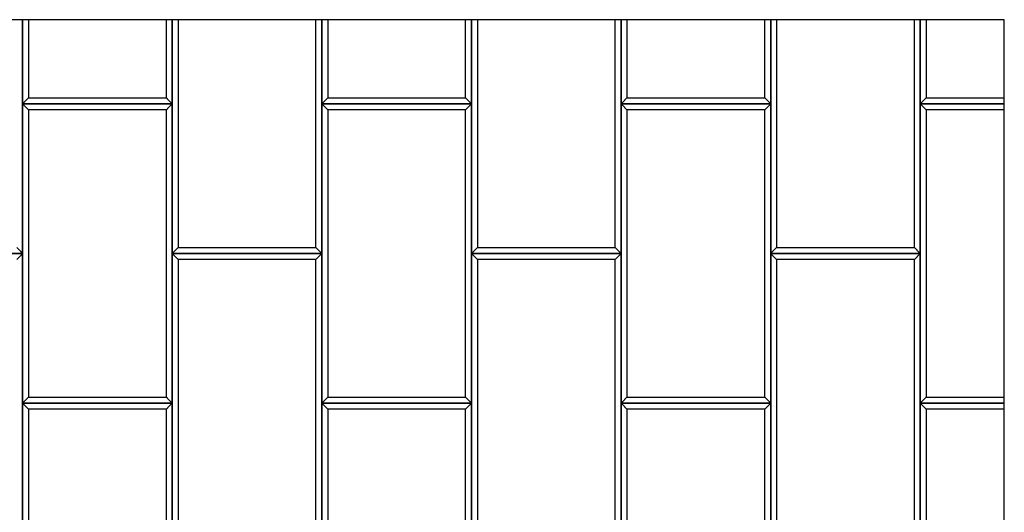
# Model space of a CAD drawing. Header units: millimetres. Extents: x 3599.64 to 3608.29, y 2161.69 to 2166.79.
# Tile 9 of 22: x 3602.85 to 3603.83, y 2163.16 to 2163.66. Entities that reach past the tile are written whole.
import ezdxf

# ---------------------------------------------------------------- set-up
doc = ezdxf.new("R2010")
doc.units = ezdxf.units.MM
doc.layers.add('Default', color=7, linetype='Continuous', true_color=0x000000)
doc.layers.add('Make2D$Visible$Curves', color=7, linetype='Continuous', true_color=0x000000)

# ---------------------------------------------------------------- blocks, each defined once
blk = doc.blocks.new('Wisteria2')
at = {"layer": 'Default'}
blk.add_lwpolyline([(3601.86434, 2161.68871), (3603.83284, 2161.68871), (3603.83284, 2163.65721), (3601.86434, 2163.65721)], close=True, dxfattribs=at)
at = {"layer": 'Make2D$Visible$Curves', "color": 18, "lineweight": -3, "true_color": 0x000000}
for points, degree in [([(3602.84859, 2163.42296), (3602.84859, 2163.54009), (3602.84859, 2163.65721)], 2), ([(3602.84859, 2163.65721), (3602.84859, 2163.61509), (3602.84859, 2163.57296)], 2), ([(3602.85449, 2163.65721), (3602.85449, 2163.61804), (3602.85449, 2163.57887)], 2), ([(3602.99268, 2163.57887), (3602.99268, 2163.61804), (3602.99268, 2163.65721)], 2), ([(3602.99859, 2163.65721), (3602.99859, 2163.54009), (3602.99859, 2163.42296)], 2), ([(3602.99859, 2163.57296), (3602.99859, 2163.61509), (3602.99859, 2163.65721)], 2), ([(3603.00449, 2163.65721), (3603.00449, 2163.54304), (3603.00449, 2163.42887)], 2), ([(3603.14268, 2163.42887), (3603.14268, 2163.54304), (3603.14268, 2163.65721)], 2), ([(3603.14859, 2163.42296), (3603.14859, 2163.54009), (3603.14859, 2163.65721)], 2), ([(3603.14859, 2163.65721), (3603.14859, 2163.61509), (3603.14859, 2163.57296)], 2), ([(3603.15449, 2163.65721), (3603.15449, 2163.61804), (3603.15449, 2163.57887)], 2), ([(3603.29268, 2163.57887), (3603.29268, 2163.61804), (3603.29268, 2163.65721)], 2), ([(3603.29859, 2163.65721), (3603.29859, 2163.54009), (3603.29859, 2163.42296)], 2), ([(3603.29859, 2163.57296), (3603.29859, 2163.61509), (3603.29859, 2163.65721)], 2), ([(3603.30449, 2163.65721), (3603.30449, 2163.54304), (3603.30449, 2163.42887)], 2), ([(3603.44268, 2163.42887), (3603.44268, 2163.54304), (3603.44268, 2163.65721)], 2), ([(3603.44859, 2163.42296), (3603.44859, 2163.54009), (3603.44859, 2163.65721)], 2), ([(3603.44859, 2163.65721), (3603.44859, 2163.61509), (3603.44859, 2163.57296)], 2), ([(3603.45449, 2163.65721), (3603.45449, 2163.61804), (3603.45449, 2163.57887)], 2), ([(3603.59268, 2163.57887), (3603.59268, 2163.61804), (3603.59268, 2163.65721)], 2), ([(3603.59859, 2163.65721), (3603.59859, 2163.54009), (3603.59859, 2163.42296)], 2), ([(3603.59859, 2163.57296), (3603.59859, 2163.61509), (3603.59859, 2163.65721)], 2), ([(3603.60449, 2163.65721), (3603.60449, 2163.54304), (3603.60449, 2163.42887)], 2), ([(3603.74268, 2163.42887), (3603.74268, 2163.54304), (3603.74268, 2163.65721)], 2), ([(3603.74859, 2163.42296), (3603.74859, 2163.54009), (3603.74859, 2163.65721)], 2), ([(3603.74859, 2163.65721), (3603.74859, 2163.61509), (3603.74859, 2163.57296)], 2), ([(3603.75449, 2163.65721), (3603.75449, 2163.61804), (3603.75449, 2163.57887)], 2), ([(3602.85449, 2163.57887), (3602.85427, 2163.57865), (3602.85384, 2163.57821), (3602.85318, 2163.57755), (3602.85253, 2163.5769), (3602.85187, 2163.57624), (3602.85121, 2163.57558), (3602.85056, 2163.57493), (3602.8499, 2163.57427), (3602.84924, 2163.57362), (3602.84881, 2163.57318), (3602.84859, 2163.57296)], 3), ([(3602.85449, 2163.57887), (3602.92359, 2163.57887), (3602.99268, 2163.57887)], 2), ([(3602.99859, 2163.57296), (3602.99837, 2163.57318), (3602.99793, 2163.57362), (3602.99728, 2163.57427), (3602.99662, 2163.57493), (3602.99596, 2163.57558), (3602.99531, 2163.57624), (3602.99465, 2163.5769), (3602.99399, 2163.57755), (3602.99334, 2163.57821), (3602.9929, 2163.57865), (3602.99268, 2163.57887)], 3), ([(3603.15449, 2163.57887), (3603.15427, 2163.57865), (3603.15384, 2163.57821), (3603.15318, 2163.57755), (3603.15253, 2163.5769), (3603.15187, 2163.57624), (3603.15121, 2163.57558), (3603.15056, 2163.57493), (3603.1499, 2163.57427), (3603.14924, 2163.57362), (3603.14881, 2163.57318), (3603.14859, 2163.57296)], 3), ([(3603.15449, 2163.57887), (3603.22359, 2163.57887), (3603.29268, 2163.57887)], 2), ([(3603.29859, 2163.57296), (3603.29837, 2163.57318), (3603.29793, 2163.57362), (3603.29728, 2163.57427), (3603.29662, 2163.57493), (3603.29596, 2163.57558), (3603.29531, 2163.57624), (3603.29465, 2163.5769), (3603.29399, 2163.57755), (3603.29334, 2163.57821), (3603.2929, 2163.57865), (3603.29268, 2163.57887)], 3), ([(3603.45449, 2163.57887), (3603.45427, 2163.57865), (3603.45384, 2163.57821), (3603.45318, 2163.57755), (3603.45253, 2163.5769), (3603.45187, 2163.57624), (3603.45121, 2163.57558), (3603.45056, 2163.57493), (3603.4499, 2163.57427), (3603.44924, 2163.57362), (3603.44881, 2163.57318), (3603.44859, 2163.57296)], 3), ([(3603.45449, 2163.57887), (3603.52359, 2163.57887), (3603.59268, 2163.57887)], 2), ([(3603.59859, 2163.57296), (3603.59837, 2163.57318), (3603.59793, 2163.57362), (3603.59728, 2163.57427), (3603.59662, 2163.57493), (3603.59596, 2163.57558), (3603.59531, 2163.57624), (3603.59465, 2163.5769), (3603.59399, 2163.57755), (3603.59334, 2163.57821), (3603.5929, 2163.57865), (3603.59268, 2163.57887)], 3), ([(3603.75449, 2163.57887), (3603.75427, 2163.57865), (3603.75384, 2163.57821), (3603.75318, 2163.57755), (3603.75253, 2163.5769), (3603.75187, 2163.57624), (3603.75121, 2163.57558), (3603.75056, 2163.57493), (3603.7499, 2163.57427), (3603.74924, 2163.57362), (3603.74881, 2163.57318), (3603.74859, 2163.57296)], 3), ([(3603.75449, 2163.57887), (3603.79367, 2163.57887), (3603.83284, 2163.57887)], 2), ([(3602.84859, 2163.57296), (3602.92359, 2163.57296), (3602.99859, 2163.57296)], 2), ([(3602.84859, 2163.57296), (3602.84881, 2163.57274), (3602.84924, 2163.5723), (3602.8499, 2163.57165), (3602.85056, 2163.57099), (3602.85121, 2163.57034), (3602.85187, 2163.56968), (3602.85253, 2163.56902), (3602.85318, 2163.56837), (3602.85384, 2163.56771), (3602.85427, 2163.56727), (3602.85449, 2163.56705)], 3), ([(3602.84859, 2163.57296), (3602.84859, 2163.42296), (3602.84859, 2163.27296)], 2), ([(3602.99859, 2163.57296), (3602.92359, 2163.57296), (3602.84859, 2163.57296)], 2), ([(3602.99859, 2163.57296), (3602.99837, 2163.57274), (3602.99793, 2163.5723), (3602.99728, 2163.57165), (3602.99662, 2163.57099), (3602.99596, 2163.57034), (3602.99531, 2163.56968), (3602.99465, 2163.56902), (3602.99399, 2163.56837), (3602.99334, 2163.56771), (3602.9929, 2163.56727), (3602.99268, 2163.56705)], 3), ([(3602.99859, 2163.27296), (3602.99859, 2163.42296), (3602.99859, 2163.57296)], 2), ([(3603.14859, 2163.57296), (3603.22359, 2163.57296), (3603.29859, 2163.57296)], 2), ([(3603.14859, 2163.57296), (3603.14881, 2163.57274), (3603.14924, 2163.5723), (3603.1499, 2163.57165), (3603.15056, 2163.57099), (3603.15121, 2163.57034), (3603.15187, 2163.56968), (3603.15253, 2163.56902), (3603.15318, 2163.56837), (3603.15384, 2163.56771), (3603.15427, 2163.56727), (3603.15449, 2163.56705)], 3), ([(3603.14859, 2163.57296), (3603.14859, 2163.42296), (3603.14859, 2163.27296)], 2), ([(3603.29859, 2163.57296), (3603.22359, 2163.57296), (3603.14859, 2163.57296)], 2), ([(3603.29859, 2163.57296), (3603.29837, 2163.57274), (3603.29793, 2163.5723), (3603.29728, 2163.57165), (3603.29662, 2163.57099), (3603.29596, 2163.57034), (3603.29531, 2163.56968), (3603.29465, 2163.56902), (3603.29399, 2163.56837), (3603.29334, 2163.56771), (3603.2929, 2163.56727), (3603.29268, 2163.56705)], 3), ([(3603.29859, 2163.27296), (3603.29859, 2163.42296), (3603.29859, 2163.57296)], 2), ([(3603.44859, 2163.57296), (3603.52359, 2163.57296), (3603.59859, 2163.57296)], 2), ([(3603.44859, 2163.57296), (3603.44881, 2163.57274), (3603.44924, 2163.5723), (3603.4499, 2163.57165), (3603.45056, 2163.57099), (3603.45121, 2163.57034), (3603.45187, 2163.56968), (3603.45253, 2163.56902), (3603.45318, 2163.56837), (3603.45384, 2163.56771), (3603.45427, 2163.56727), (3603.45449, 2163.56705)], 3), ([(3603.44859, 2163.57296), (3603.44859, 2163.42296), (3603.44859, 2163.27296)], 2), ([(3603.59859, 2163.57296), (3603.52359, 2163.57296), (3603.44859, 2163.57296)], 2), ([(3603.59859, 2163.57296), (3603.59837, 2163.57274), (3603.59793, 2163.5723), (3603.59728, 2163.57165), (3603.59662, 2163.57099), (3603.59596, 2163.57034), (3603.59531, 2163.56968), (3603.59465, 2163.56902), (3603.59399, 2163.56837), (3603.59334, 2163.56771), (3603.5929, 2163.56727), (3603.59268, 2163.56705)], 3), ([(3603.59859, 2163.27296), (3603.59859, 2163.42296), (3603.59859, 2163.57296)], 2), ([(3603.74859, 2163.57296), (3603.79071, 2163.57296), (3603.83284, 2163.57296)], 2), ([(3603.83284, 2163.57296), (3603.79071, 2163.57296), (3603.74859, 2163.57296)], 2), ([(3603.74859, 2163.57296), (3603.74881, 2163.57274), (3603.74924, 2163.5723), (3603.7499, 2163.57165), (3603.75056, 2163.57099), (3603.75121, 2163.57034), (3603.75187, 2163.56968), (3603.75253, 2163.56902), (3603.75318, 2163.56837), (3603.75384, 2163.56771), (3603.75427, 2163.56727), (3603.75449, 2163.56705)], 3), ([(3603.74859, 2163.57296), (3603.74859, 2163.42296), (3603.74859, 2163.27296)], 2), ([(3602.85449, 2163.56705), (3602.85449, 2163.42296), (3602.85449, 2163.27887)], 2), ([(3602.99268, 2163.56705), (3602.92359, 2163.56705), (3602.85449, 2163.56705)], 2), ([(3602.99268, 2163.27887), (3602.99268, 2163.42296), (3602.99268, 2163.56705)], 2), ([(3603.15449, 2163.56705), (3603.15449, 2163.42296), (3603.15449, 2163.27887)], 2), ([(3603.29268, 2163.56705), (3603.22359, 2163.56705), (3603.15449, 2163.56705)], 2), ([(3603.29268, 2163.27887), (3603.29268, 2163.42296), (3603.29268, 2163.56705)], 2), ([(3603.45449, 2163.56705), (3603.45449, 2163.42296), (3603.45449, 2163.27887)], 2), ([(3603.59268, 2163.56705), (3603.52359, 2163.56705), (3603.45449, 2163.56705)], 2), ([(3603.59268, 2163.27887), (3603.59268, 2163.42296), (3603.59268, 2163.56705)], 2), ([(3603.83284, 2163.56705), (3603.79367, 2163.56705), (3603.75449, 2163.56705)], 2), ([(3603.75449, 2163.56705), (3603.75449, 2163.42296), (3603.75449, 2163.27887)], 2), ([(3602.84859, 2163.42296), (3602.77359, 2163.42296), (3602.69859, 2163.42296)], 2), ([(3602.69859, 2163.42296), (3602.77359, 2163.42296), (3602.84859, 2163.42296)], 2), ([(3602.84859, 2163.42296), (3602.84837, 2163.42318), (3602.84793, 2163.42362), (3602.84728, 2163.42427), (3602.84662, 2163.42493), (3602.84596, 2163.42558), (3602.84531, 2163.42624), (3602.84465, 2163.4269), (3602.84399, 2163.42755), (3602.84334, 2163.42821), (3602.8429, 2163.42865), (3602.84268, 2163.42887)], 3), ([(3602.84859, 2163.42296), (3602.84837, 2163.42274), (3602.84793, 2163.4223), (3602.84728, 2163.42165), (3602.84662, 2163.42099), (3602.84596, 2163.42034), (3602.84531, 2163.41968), (3602.84465, 2163.41902), (3602.84399, 2163.41837), (3602.84334, 2163.41771), (3602.8429, 2163.41727), (3602.84268, 2163.41705)], 3), ([(3602.84859, 2163.12296), (3602.84859, 2163.27296), (3602.84859, 2163.42296)], 2), ([(3603.00449, 2163.42887), (3603.00427, 2163.42865), (3603.00384, 2163.42821), (3603.00318, 2163.42755), (3603.00253, 2163.4269), (3603.00187, 2163.42624), (3603.00121, 2163.42558), (3603.00056, 2163.42493), (3602.9999, 2163.42427), (3602.99924, 2163.42362), (3602.99881, 2163.42318), (3602.99859, 2163.42296)], 3), ([(3602.99859, 2163.42296), (3602.99881, 2163.42274), (3602.99924, 2163.4223), (3602.9999, 2163.42165), (3603.00056, 2163.42099), (3603.00121, 2163.42034), (3603.00187, 2163.41968), (3603.00253, 2163.41902), (3603.00318, 2163.41837), (3603.00384, 2163.41771), (3603.00427, 2163.41727), (3603.00449, 2163.41705)], 3), ([(3602.99859, 2163.42296), (3602.99859, 2163.27296), (3602.99859, 2163.12296)], 2), ([(3603.14859, 2163.42296), (3603.07359, 2163.42296), (3602.99859, 2163.42296)], 2), ([(3602.99859, 2163.42296), (3603.07359, 2163.42296), (3603.14859, 2163.42296)], 2), ([(3603.00449, 2163.42887), (3603.07359, 2163.42887), (3603.14268, 2163.42887)], 2), ([(3603.14859, 2163.42296), (3603.14837, 2163.42318), (3603.14793, 2163.42362), (3603.14728, 2163.42427), (3603.14662, 2163.42493), (3603.14596, 2163.42558), (3603.14531, 2163.42624), (3603.14465, 2163.4269), (3603.14399, 2163.42755), (3603.14334, 2163.42821), (3603.1429, 2163.42865), (3603.14268, 2163.42887)], 3), ([(3603.14859, 2163.42296), (3603.14837, 2163.42274), (3603.14793, 2163.4223), (3603.14728, 2163.42165), (3603.14662, 2163.42099), (3603.14596, 2163.42034), (3603.14531, 2163.41968), (3603.14465, 2163.41902), (3603.14399, 2163.41837), (3603.14334, 2163.41771), (3603.1429, 2163.41727), (3603.14268, 2163.41705)], 3), ([(3603.14859, 2163.12296), (3603.14859, 2163.27296), (3603.14859, 2163.42296)], 2), ([(3603.30449, 2163.42887), (3603.30427, 2163.42865), (3603.30384, 2163.42821), (3603.30318, 2163.42755), (3603.30253, 2163.4269), (3603.30187, 2163.42624), (3603.30121, 2163.42558), (3603.30056, 2163.42493), (3603.2999, 2163.42427), (3603.29924, 2163.42362), (3603.29881, 2163.42318), (3603.29859, 2163.42296)], 3), ([(3603.29859, 2163.42296), (3603.29881, 2163.42274), (3603.29924, 2163.4223), (3603.2999, 2163.42165), (3603.30056, 2163.42099), (3603.30121, 2163.42034), (3603.30187, 2163.41968), (3603.30253, 2163.41902), (3603.30318, 2163.41837), (3603.30384, 2163.41771), (3603.30427, 2163.41727), (3603.30449, 2163.41705)], 3), ([(3603.29859, 2163.42296), (3603.29859, 2163.27296), (3603.29859, 2163.12296)], 2), ([(3603.44859, 2163.42296), (3603.37359, 2163.42296), (3603.29859, 2163.42296)], 2), ([(3603.29859, 2163.42296), (3603.37359, 2163.42296), (3603.44859, 2163.42296)], 2), ([(3603.30449, 2163.42887), (3603.37359, 2163.42887), (3603.44268, 2163.42887)], 2), ([(3603.44859, 2163.42296), (3603.44837, 2163.42318), (3603.44793, 2163.42362), (3603.44728, 2163.42427), (3603.44662, 2163.42493), (3603.44596, 2163.42558), (3603.44531, 2163.42624), (3603.44465, 2163.4269), (3603.44399, 2163.42755), (3603.44334, 2163.42821), (3603.4429, 2163.42865), (3603.44268, 2163.42887)], 3), ([(3603.44859, 2163.42296), (3603.44837, 2163.42274), (3603.44793, 2163.4223), (3603.44728, 2163.42165), (3603.44662, 2163.42099), (3603.44596, 2163.42034), (3603.44531, 2163.41968), (3603.44465, 2163.41902), (3603.44399, 2163.41837), (3603.44334, 2163.41771), (3603.4429, 2163.41727), (3603.44268, 2163.41705)], 3), ([(3603.44859, 2163.12296), (3603.44859, 2163.27296), (3603.44859, 2163.42296)], 2), ([(3603.60449, 2163.42887), (3603.60427, 2163.42865), (3603.60384, 2163.42821), (3603.60318, 2163.42755), (3603.60253, 2163.4269), (3603.60187, 2163.42624), (3603.60121, 2163.42558), (3603.60056, 2163.42493), (3603.5999, 2163.42427), (3603.59924, 2163.42362), (3603.59881, 2163.42318), (3603.59859, 2163.42296)], 3), ([(3603.59859, 2163.42296), (3603.59881, 2163.42274), (3603.59924, 2163.4223), (3603.5999, 2163.42165), (3603.60056, 2163.42099), (3603.60121, 2163.42034), (3603.60187, 2163.41968), (3603.60253, 2163.41902), (3603.60318, 2163.41837), (3603.60384, 2163.41771), (3603.60427, 2163.41727), (3603.60449, 2163.41705)], 3), ([(3603.59859, 2163.42296), (3603.59859, 2163.27296), (3603.59859, 2163.12296)], 2), ([(3603.74859, 2163.42296), (3603.67359, 2163.42296), (3603.59859, 2163.42296)], 2), ([(3603.59859, 2163.42296), (3603.67359, 2163.42296), (3603.74859, 2163.42296)], 2), ([(3603.60449, 2163.42887), (3603.67359, 2163.42887), (3603.74268, 2163.42887)], 2), ([(3603.74859, 2163.42296), (3603.74837, 2163.42318), (3603.74793, 2163.42362), (3603.74728, 2163.42427), (3603.74662, 2163.42493), (3603.74596, 2163.42558), (3603.74531, 2163.42624), (3603.74465, 2163.4269), (3603.74399, 2163.42755), (3603.74334, 2163.42821), (3603.7429, 2163.42865), (3603.74268, 2163.42887)], 3), ([(3603.74859, 2163.42296), (3603.74837, 2163.42274), (3603.74793, 2163.4223), (3603.74728, 2163.42165), (3603.74662, 2163.42099), (3603.74596, 2163.42034), (3603.74531, 2163.41968), (3603.74465, 2163.41902), (3603.74399, 2163.41837), (3603.74334, 2163.41771), (3603.7429, 2163.41727), (3603.74268, 2163.41705)], 3), ([(3603.74859, 2163.12296), (3603.74859, 2163.27296), (3603.74859, 2163.42296)], 2), ([(3603.00449, 2163.41705), (3603.00449, 2163.27296), (3603.00449, 2163.12887)], 2), ([(3603.14268, 2163.41705), (3603.07359, 2163.41705), (3603.00449, 2163.41705)], 2), ([(3603.14268, 2163.12887), (3603.14268, 2163.27296), (3603.14268, 2163.41705)], 2), ([(3603.30449, 2163.41705), (3603.30449, 2163.27296), (3603.30449, 2163.12887)], 2), ([(3603.44268, 2163.41705), (3603.37359, 2163.41705), (3603.30449, 2163.41705)], 2), ([(3603.44268, 2163.12887), (3603.44268, 2163.27296), (3603.44268, 2163.41705)], 2), ([(3603.60449, 2163.41705), (3603.60449, 2163.27296), (3603.60449, 2163.12887)], 2), ([(3603.74268, 2163.41705), (3603.67359, 2163.41705), (3603.60449, 2163.41705)], 2), ([(3603.74268, 2163.12887), (3603.74268, 2163.27296), (3603.74268, 2163.41705)], 2), ([(3602.85449, 2163.27887), (3602.85427, 2163.27865), (3602.85384, 2163.27821), (3602.85318, 2163.27755), (3602.85253, 2163.2769), (3602.85187, 2163.27624), (3602.85121, 2163.27558), (3602.85056, 2163.27493), (3602.8499, 2163.27427), (3602.84924, 2163.27362), (3602.84881, 2163.27318), (3602.84859, 2163.27296)], 3), ([(3602.84859, 2163.27296), (3602.84881, 2163.27274), (3602.84924, 2163.2723), (3602.8499, 2163.27165), (3602.85056, 2163.27099), (3602.85121, 2163.27034), (3602.85187, 2163.26968), (3602.85253, 2163.26902), (3602.85318, 2163.26837), (3602.85384, 2163.26771), (3602.85427, 2163.26727), (3602.85449, 2163.26705)], 3), ([(3602.84859, 2163.27296), (3602.84859, 2163.12296), (3602.84859, 2162.97296)], 2), ([(3602.99859, 2163.27296), (3602.92359, 2163.27296), (3602.84859, 2163.27296)], 2), ([(3602.84859, 2163.27296), (3602.92359, 2163.27296), (3602.99859, 2163.27296)], 2), ([(3602.85449, 2163.27887), (3602.92359, 2163.27887), (3602.99268, 2163.27887)], 2), ([(3602.99859, 2163.27296), (3602.99837, 2163.27318), (3602.99793, 2163.27362), (3602.99728, 2163.27427), (3602.99662, 2163.27493), (3602.99596, 2163.27558), (3602.99531, 2163.27624), (3602.99465, 2163.2769), (3602.99399, 2163.27755), (3602.99334, 2163.27821), (3602.9929, 2163.27865), (3602.99268, 2163.27887)], 3), ([(3602.99859, 2163.27296), (3602.99837, 2163.27274), (3602.99793, 2163.2723), (3602.99728, 2163.27165), (3602.99662, 2163.27099), (3602.99596, 2163.27034), (3602.99531, 2163.26968), (3602.99465, 2163.26902), (3602.99399, 2163.26837), (3602.99334, 2163.26771), (3602.9929, 2163.26727), (3602.99268, 2163.26705)], 3), ([(3602.99859, 2162.97296), (3602.99859, 2163.12296), (3602.99859, 2163.27296)], 2), ([(3603.15449, 2163.27887), (3603.15427, 2163.27865), (3603.15384, 2163.27821), (3603.15318, 2163.27755), (3603.15253, 2163.2769), (3603.15187, 2163.27624), (3603.15121, 2163.27558), (3603.15056, 2163.27493), (3603.1499, 2163.27427), (3603.14924, 2163.27362), (3603.14881, 2163.27318), (3603.14859, 2163.27296)], 3), ([(3603.14859, 2163.27296), (3603.14881, 2163.27274), (3603.14924, 2163.2723), (3603.1499, 2163.27165), (3603.15056, 2163.27099), (3603.15121, 2163.27034), (3603.15187, 2163.26968), (3603.15253, 2163.26902), (3603.15318, 2163.26837), (3603.15384, 2163.26771), (3603.15427, 2163.26727), (3603.15449, 2163.26705)], 3), ([(3603.14859, 2163.27296), (3603.14859, 2163.12296), (3603.14859, 2162.97296)], 2), ([(3603.29859, 2163.27296), (3603.22359, 2163.27296), (3603.14859, 2163.27296)], 2), ([(3603.14859, 2163.27296), (3603.22359, 2163.27296), (3603.29859, 2163.27296)], 2), ([(3603.15449, 2163.27887), (3603.22359, 2163.27887), (3603.29268, 2163.27887)], 2), ([(3603.29859, 2163.27296), (3603.29837, 2163.27318), (3603.29793, 2163.27362), (3603.29728, 2163.27427), (3603.29662, 2163.27493), (3603.29596, 2163.27558), (3603.29531, 2163.27624), (3603.29465, 2163.2769), (3603.29399, 2163.27755), (3603.29334, 2163.27821), (3603.2929, 2163.27865), (3603.29268, 2163.27887)], 3), ([(3603.29859, 2163.27296), (3603.29837, 2163.27274), (3603.29793, 2163.2723), (3603.29728, 2163.27165), (3603.29662, 2163.27099), (3603.29596, 2163.27034), (3603.29531, 2163.26968), (3603.29465, 2163.26902), (3603.29399, 2163.26837), (3603.29334, 2163.26771), (3603.2929, 2163.26727), (3603.29268, 2163.26705)], 3), ([(3603.29859, 2162.97296), (3603.29859, 2163.12296), (3603.29859, 2163.27296)], 2), ([(3603.45449, 2163.27887), (3603.45427, 2163.27865), (3603.45384, 2163.27821), (3603.45318, 2163.27755), (3603.45253, 2163.2769), (3603.45187, 2163.27624), (3603.45121, 2163.27558), (3603.45056, 2163.27493), (3603.4499, 2163.27427), (3603.44924, 2163.27362), (3603.44881, 2163.27318), (3603.44859, 2163.27296)], 3), ([(3603.44859, 2163.27296), (3603.44881, 2163.27274), (3603.44924, 2163.2723), (3603.4499, 2163.27165), (3603.45056, 2163.27099), (3603.45121, 2163.27034), (3603.45187, 2163.26968), (3603.45253, 2163.26902), (3603.45318, 2163.26837), (3603.45384, 2163.26771), (3603.45427, 2163.26727), (3603.45449, 2163.26705)], 3), ([(3603.44859, 2163.27296), (3603.44859, 2163.12296), (3603.44859, 2162.97296)], 2), ([(3603.59859, 2163.27296), (3603.52359, 2163.27296), (3603.44859, 2163.27296)], 2), ([(3603.44859, 2163.27296), (3603.52359, 2163.27296), (3603.59859, 2163.27296)], 2), ([(3603.45449, 2163.27887), (3603.52359, 2163.27887), (3603.59268, 2163.27887)], 2), ([(3603.59859, 2163.27296), (3603.59837, 2163.27318), (3603.59793, 2163.27362), (3603.59728, 2163.27427), (3603.59662, 2163.27493), (3603.59596, 2163.27558), (3603.59531, 2163.27624), (3603.59465, 2163.2769), (3603.59399, 2163.27755), (3603.59334, 2163.27821), (3603.5929, 2163.27865), (3603.59268, 2163.27887)], 3), ([(3603.59859, 2163.27296), (3603.59837, 2163.27274), (3603.59793, 2163.2723), (3603.59728, 2163.27165), (3603.59662, 2163.27099), (3603.59596, 2163.27034), (3603.59531, 2163.26968), (3603.59465, 2163.26902), (3603.59399, 2163.26837), (3603.59334, 2163.26771), (3603.5929, 2163.26727), (3603.59268, 2163.26705)], 3), ([(3603.59859, 2162.97296), (3603.59859, 2163.12296), (3603.59859, 2163.27296)], 2), ([(3603.75449, 2163.27887), (3603.75427, 2163.27865), (3603.75384, 2163.27821), (3603.75318, 2163.27755), (3603.75253, 2163.2769), (3603.75187, 2163.27624), (3603.75121, 2163.27558), (3603.75056, 2163.27493), (3603.7499, 2163.27427), (3603.74924, 2163.27362), (3603.74881, 2163.27318), (3603.74859, 2163.27296)], 3), ([(3603.83284, 2163.27296), (3603.79071, 2163.27296), (3603.74859, 2163.27296)], 2), ([(3603.74859, 2163.27296), (3603.79071, 2163.27296), (3603.83284, 2163.27296)], 2), ([(3603.74859, 2163.27296), (3603.74881, 2163.27274), (3603.74924, 2163.2723), (3603.7499, 2163.27165), (3603.75056, 2163.27099), (3603.75121, 2163.27034), (3603.75187, 2163.26968), (3603.75253, 2163.26902), (3603.75318, 2163.26837), (3603.75384, 2163.26771), (3603.75427, 2163.26727), (3603.75449, 2163.26705)], 3), ([(3603.74859, 2163.27296), (3603.74859, 2163.12296), (3603.74859, 2162.97296)], 2), ([(3603.75449, 2163.27887), (3603.79367, 2163.27887), (3603.83284, 2163.27887)], 2), ([(3602.85449, 2163.26705), (3602.85449, 2163.12296), (3602.85449, 2162.97887)], 2), ([(3602.99268, 2163.26705), (3602.92359, 2163.26705), (3602.85449, 2163.26705)], 2), ([(3602.99268, 2162.97887), (3602.99268, 2163.12296), (3602.99268, 2163.26705)], 2), ([(3603.15449, 2163.26705), (3603.15449, 2163.12296), (3603.15449, 2162.97887)], 2), ([(3603.29268, 2163.26705), (3603.22359, 2163.26705), (3603.15449, 2163.26705)], 2), ([(3603.29268, 2162.97887), (3603.29268, 2163.12296), (3603.29268, 2163.26705)], 2), ([(3603.45449, 2163.26705), (3603.45449, 2163.12296), (3603.45449, 2162.97887)], 2), ([(3603.59268, 2163.26705), (3603.52359, 2163.26705), (3603.45449, 2163.26705)], 2), ([(3603.59268, 2162.97887), (3603.59268, 2163.12296), (3603.59268, 2163.26705)], 2), ([(3603.83284, 2163.26705), (3603.79367, 2163.26705), (3603.75449, 2163.26705)], 2), ([(3603.75449, 2163.26705), (3603.75449, 2163.12296), (3603.75449, 2162.97887)], 2)]:
    blk.add_open_spline(points, degree=degree, dxfattribs=at)

msp = doc.modelspace()

# ---------------------------------------------------------------- block references
msp.add_blockref('Wisteria2', (0, 0))

doc.saveas('drawing.dxf')
